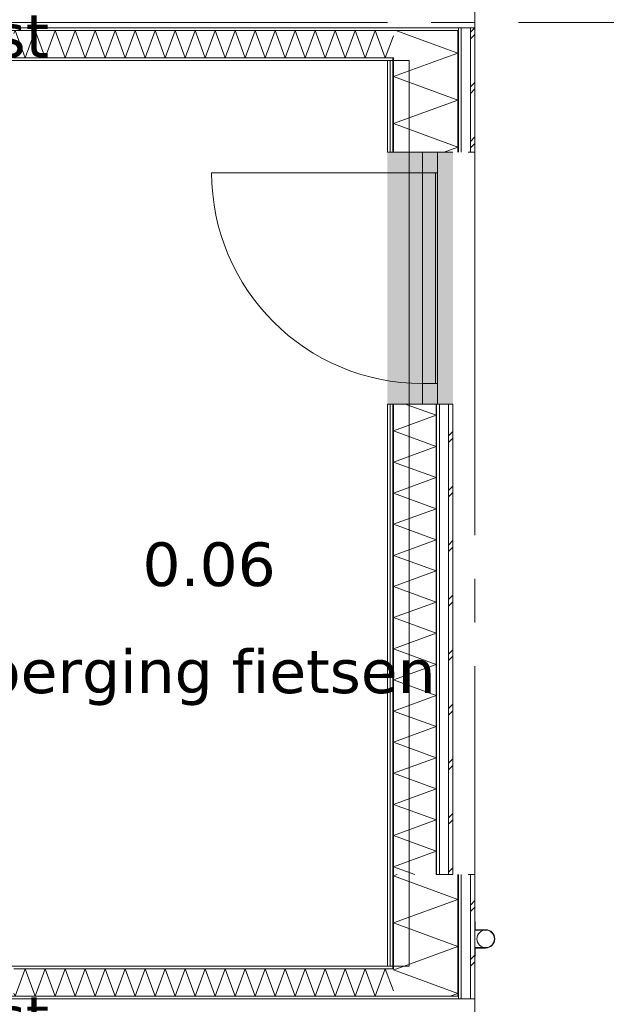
# Model space of a CAD drawing. Header units: millimetres. Extents: x -14925 to 266687, y -3550 to 35834.
# Tile 155 of 244: x 116263 to 118952, y 9000 to 13512. Entities that reach past the tile are written whole.
import ezdxf
from ezdxf.enums import TextEntityAlignment as Align

# ---------------------------------------------------------------- set-up
doc = ezdxf.new("R2010")
doc.units = ezdxf.units.MM
doc.header["$MEASUREMENT"] = 0
doc.linetypes.add('B0204', pattern=[2600, 2000, -200, 200, -200])
for name, color, linetype in [('52 Riolering.SCHOON', 7, 'Continuous'), ('A Stramien', 7, 'Continuous'), ('New_21 Buitenwanden', 7, 'Continuous'), ('New_21 Buitenwanden Afdek-arcering', 7, 'Continuous'), ('New_21 Buitenwanden Deuren', 7, 'Continuous'), ('New_21 Buitenwanden Doorsnede-arcering', 7, 'Continuous'), ('New_21 Buitenwanden Laagscheidingslijnen', 7, 'Continuous'), ('New_22 C Binnenwanden', 7, 'Continuous'), ('New_22 C Binnenwanden Doorsnede-arcering', 7, 'Continuous'), ('New_22 C Binnenwanden Laagscheidingslijnen', 7, 'Continuous'), ('New_Z Gebruiksopp', 7, 'Continuous'), ('New_Z Gebruiksopp Zone omranding', 7, 'Continuous'), ('New_Z Gebruiksopp Zone tekst', 7, 'Continuous'), ('Tekst_dim 1_ 100 .DO', 7, 'Continuous')]:
    doc.layers.add(name, color=color, linetype=linetype)
doc.styles.add('GENERATED_STYLE_1', font='verdana.ttf')
doc.styles.add('GENERATED_STYLE_2', font='verdana.ttf')
doc.dimstyles.new('GENERATED_STYLE__2', dxfattribs={"dimtxt": 400, "dimasz": 380, "dimexe": 0.18, "dimexo": 0.0625, "dimgap": 0, "dimtad": 1, "dimtih": 1, "dimtoh": 1, "dimdec": 0, "dimzin": 0, "dimdsep": 46, "dimtxsty": 'GENERATED_STYLE_2', "dimblk": 'ARROWHEAD_7', "dimblk1": 'ARROWHEAD_7', "dimblk2": 'ARROWHEAD_7', "dimcen": 0.09, "dimse1": 1, "dimse2": 1, "dimclrd": 9, "dimclre": 9, "dimclrt": 9, "dimadec": 1, "dimazin": 0, "dimtfac": 1, "dimtdec": 4, "dimtmove": 0, "dimatfit": 3, "dimfxl": 1, "dimtolj": 1, "dimtzin": 0, "dimarcsym": 0})
pattern_1 = [(90, (120873.91, 0), (-100, 0), [])]
pattern_2 = [(90, (120873.9, 0), (-346.41, 0), [0, -200]), (90, (120700.7, 100), (-346.41, 0), [0, -200])]
pattern_3 = [(180, (120873.91, 0), (0, 100), [])]
pattern_4 = [(0, (120873.91, 0), (0, 100), [])]

# ---------------------------------------------------------------- blocks, each defined once
blk = doc.blocks.new('berging fietsen_0.06_114_1', base_point=(117131.4, 11250))
at = {"layer": 'New_Z Gebruiksopp Zone tekst', "color": 2, "lineweight": 0}
for tag, style, p in [('DUMMY_941', 'GENERATED_STYLE_1', (117131.4, 11187.9)), ('DUMMY_942', 'GENERATED_STYLE_2', (117131.4, 10690.7))]:
    blk.add_attdef(tag, text='', height=200, dxfattribs=dict(at, style=style)).set_placement(p, align=Align.TOP_LEFT)
for tag, style, p in [('ROOM_NUMBER', 'GENERATED_STYLE_1', (117131.4, 11117.1)), ('ROOM_NAME', 'GENERATED_STYLE_2', (117131.4, 10626.2))]:
    blk.add_attdef(tag, text='', height=200, dxfattribs=dict(at, style=style)).set_placement(p, align=Align.TOP_CENTER)
blk = doc.blocks.new('bergkast_0.05_153_1', base_point=(115794.6, 14164.5))
at = {"layer": 'New_Z Gebruiksopp Zone tekst', "color": 2, "lineweight": 0}
for tag, style, p in [('DUMMY_941', 'GENERATED_STYLE_1', (115794.6, 14102.4)), ('DUMMY_942', 'GENERATED_STYLE_2', (115794.6, 13605.2))]:
    blk.add_attdef(tag, text='', height=200, dxfattribs=dict(at, style=style)).set_placement(p, align=Align.TOP_LEFT)
for tag, style, p in [('ROOM_NUMBER', 'GENERATED_STYLE_1', (115794.6, 14031.6)), ('ROOM_NAME', 'GENERATED_STYLE_2', (115794.6, 13539.3))]:
    blk.add_attdef(tag, text='', height=200, dxfattribs=dict(at, style=style)).set_placement(p, align=Align.TOP_CENTER)
blk = doc.blocks.new('bergkast_0.05_154_1', base_point=(115794.6, 9664.5))
at = {"layer": 'New_Z Gebruiksopp Zone tekst', "color": 2, "lineweight": 0}
for tag, style, p in [('DUMMY_941', 'GENERATED_STYLE_1', (115794.6, 9602.4)), ('DUMMY_942', 'GENERATED_STYLE_2', (115794.6, 9105.2))]:
    blk.add_attdef(tag, text='', height=200, dxfattribs=dict(at, style=style)).set_placement(p, align=Align.TOP_LEFT)
for tag, style, p in [('ROOM_NUMBER', 'GENERATED_STYLE_1', (115794.6, 9531.6)), ('ROOM_NAME', 'GENERATED_STYLE_2', (115794.6, 9039.3))]:
    blk.add_attdef(tag, text='', height=200, dxfattribs=dict(at, style=style)).set_placement(p, align=Align.TOP_CENTER)
blk = doc.blocks.new('*X2753', base_point=(120873.9, 0))
at = {"layer": 'New_21 Buitenwanden Doorsnede-arcering', "color": 7, "linetype": 'Continuous', "lineweight": 0}
for p, q in [((118228.9, 11605), (118248.9, 11625)), ((118228.9, 11575), (118248.9, 11595)), ((118228.9, 11355), (118248.9, 11375)), ((118228.9, 11325), (118248.9, 11345)), ((118228.9, 11105), (118248.9, 11125)), ((118228.9, 11075), (118248.9, 11095)), ((118228.9, 10855), (118248.9, 10875)), ((118228.9, 10825), (118248.9, 10845)), ((118228.9, 10605), (118248.9, 10625)), ((118228.9, 10575), (118248.9, 10595)), ((118228.9, 10355), (118248.9, 10375)), ((118228.9, 10325), (118248.9, 10345)), ((118228.9, 10105), (118248.9, 10125)), ((118228.9, 10075), (118248.9, 10095)), ((118228.9, 9855), (118248.9, 9875)), ((118228.9, 9825), (118248.9, 9845)), ((118228.9, 9605), (118248.9, 9625))]:
    blk.add_line(p, q, dxfattribs=at)
blk = doc.blocks.new('*X2754', base_point=(120873.9, 0))
at = {"layer": 'New_21 Buitenwanden Doorsnede-arcering', "color": 7, "linetype": 'Continuous', "lineweight": 0}
for p, q in [((118171.9, 11699.5), (118030.3, 11751)), ((118171.9, 11699.5), (117975.9, 11628.1)), ((118171.9, 11556.8), (117975.9, 11628.1)), ((118171.9, 11556.8), (117975.9, 11485.4)), ((118171.9, 11414.1), (117975.9, 11485.4)), ((118171.9, 11414.1), (117975.9, 11342.8)), ((118171.9, 11271.4), (117975.9, 11342.8)), ((118171.9, 11271.4), (117975.9, 11200.1)), ((118171.9, 11128.8), (117975.9, 11200.1)), ((118171.9, 11128.8), (117975.9, 11057.4)), ((118171.9, 10986.1), (117975.9, 11057.4)), ((118171.9, 10986.1), (117975.9, 10914.7)), ((118171.9, 10843.4), (117975.9, 10914.7)), ((118171.9, 10843.4), (117975.9, 10772.1)), ((118171.9, 10700.7), (117975.9, 10772.1)), ((118171.9, 10700.7), (117975.9, 10629.4)), ((118171.9, 10558), (117975.9, 10629.4)), ((118171.9, 10558), (117975.9, 10486.7)), ((118171.9, 10415.4), (117975.9, 10486.7)), ((118171.9, 10415.4), (117975.9, 10344)), ((118171.9, 10272.7), (117975.9, 10344)), ((118171.9, 10272.7), (117975.9, 10201.4)), ((118171.9, 10130), (117975.9, 10201.4)), ((118171.9, 10130), (117975.9, 10058.7)), ((118171.9, 9987.3), (117975.9, 10058.7)), ((118171.9, 9987.3), (117975.9, 9916)), ((118171.9, 9844.7), (117975.9, 9916)), ((118171.9, 9844.7), (117975.9, 9773.3)), ((118171.9, 9702), (117975.9, 9773.3)), ((118171.9, 9702), (117975.9, 9630.7)), ((118073.9, 9595), (117975.9, 9630.7))]:
    blk.add_line(p, q, dxfattribs=at)
blk = doc.blocks.new('D1 26[153]_1', base_point=(120873.9, 0))
at = {"layer": 'New_21 Buitenwanden Deuren', "color": 7, "linetype": 'Continuous', "lineweight": 0}
for p, q in [((117948.9, 12905), (117948.9, 12917)), ((117948.9, 12905), (117948.9, 12917)), ((117960.9, 12905), (117948.9, 12905)), ((117960.9, 12905), (117948.9, 12905)), ((117975.9, 12905), (117960.9, 12905)), ((117975.9, 12905), (117960.9, 12905)), ((118108.9, 12905), (117975.9, 12905)), ((118108.9, 12905), (117975.9, 12905)), ((118108.9, 12905), (118108.9, 12811)), ((118178.9, 12905), (118108.9, 12905)), ((118171.9, 12905), (118108.9, 12905)), ((118171.9, 12905), (118108.9, 12905)), ((118178.9, 12905), (118171.9, 12905)), ((118178.9, 12905), (118171.9, 12905)), ((118178.9, 11751), (118178.9, 12905)), ((118178.9, 12811), (118178.9, 12905)), ((118186.9, 12905), (118178.9, 12905)), ((118228.9, 12905), (118186.9, 12905)), ((118248.9, 12905), (118228.9, 12905)), ((118108.9, 12811), (117142.9, 12811)), ((118108.9, 12811), (118178.9, 12811)), ((118108.9, 11845), (118108.9, 12811)), ((118108.9, 12811), (118168.9, 12811)), ((118168.9, 12811), (118168.9, 11845)), ((118178.9, 11845), (118108.9, 11845)), ((118108.9, 11845), (118108.9, 11751)), ((118168.9, 11845), (118108.9, 11845)), ((118178.9, 11751), (118178.9, 11845)), ((117960.9, 11751), (117948.9, 11751)), ((117960.9, 11751), (117948.9, 11751)), ((117948.9, 11751), (117948.9, 11739)), ((117948.9, 11751), (117948.9, 11739)), ((117975.9, 11751), (117960.9, 11751)), ((117975.9, 11751), (117960.9, 11751)), ((118108.9, 11751), (117975.9, 11751)), ((118108.9, 11751), (117975.9, 11751)), ((118108.9, 11751), (118178.9, 11751)), ((118171.9, 11751), (118108.9, 11751)), ((118171.9, 11751), (118108.9, 11751)), ((118178.9, 11751), (118171.9, 11751)), ((118178.9, 11751), (118171.9, 11751)), ((118186.9, 11751), (118178.9, 11751)), ((118228.9, 11751), (118186.9, 11751)), ((118248.9, 11751), (118228.9, 11751))]:
    blk.add_line(p, q, dxfattribs=at)
blk.add_arc((118108.9, 12811), 966, 180, 270, dxfattribs=at)
for p in [(118178.9, 12905), (118178.9, 11751)]:
    blk.add_point(p, dxfattribs=at)
blk = doc.blocks.new('Wall_416_1', base_point=(117948.9, 9595))
at = {"layer": 'New_21 Buitenwanden Afdek-arcering', "linetype": 'Continuous', "lineweight": 0, "true_color": 0xffffff}
blk.add_hatch(color=7, dxfattribs=at).paths.add_polyline_path([(118248.9, 12905), (117948.9, 12905), (117948.9, 11751), (118248.9, 11751)])
at = {"layer": 'New_21 Buitenwanden Doorsnede-arcering', "linetype": 'Continuous', "lineweight": 0, "true_color": 0x000000}
h = blk.add_hatch(dxfattribs=at)
h.set_pattern_fill('720_Gips_0001', color=18, style=0, pattern_type=2)
h.set_pattern_definition(pattern_2)
h.paths.add_polyline_path([(117960.9, 11751), (117948.9, 11751), (117948.9, 9595), (117960.9, 9595)])
h = blk.add_hatch(dxfattribs=at)
h.set_pattern_fill('325_Houtachtig_plaatmate_E0', color=18, style=0, pattern_type=2)
h.set_pattern_definition(pattern_1)
h.paths.add_polyline_path([(117960.9, 9595), (117975.9, 9595), (117975.9, 11751), (117960.9, 11751)])
h = blk.add_hatch(dxfattribs=at)
h.set_pattern_fill('325_Houtachtig_plaatmate_E0', color=18, style=0, pattern_type=2)
h.set_pattern_definition(pattern_1)
h.paths.add_polyline_path([(118171.9, 9595), (118186.9, 9595), (118186.9, 11751), (118171.9, 11751)])
at = {"layer": 'New_21 Buitenwanden', "color": 9, "linetype": 'Continuous', "lineweight": 0}
for p, q in [((117948.9, 12905), (117948.9, 12917)), ((117960.9, 12905), (117948.9, 12905)), ((117975.9, 12905), (117960.9, 12905)), ((118108.9, 12905), (117975.9, 12905)), ((118171.9, 12905), (118108.9, 12905)), ((118178.9, 12905), (118171.9, 12905)), ((118186.9, 12905), (118178.9, 12905)), ((118228.9, 12905), (118186.9, 12905)), ((118248.9, 12905), (118228.9, 12905)), ((117948.9, 11751), (117948.9, 11739)), ((117960.9, 11751), (117948.9, 11751)), ((117975.9, 11751), (117960.9, 11751)), ((118108.9, 11751), (117975.9, 11751)), ((118171.9, 11751), (118108.9, 11751)), ((118178.9, 11751), (118171.9, 11751)), ((118186.9, 11751), (118178.9, 11751)), ((118228.9, 11751), (118186.9, 11751)), ((118248.9, 11751), (118228.9, 11751))]:
    blk.add_line(p, q, dxfattribs=at)
at = {"layer": 'New_21 Buitenwanden', "color": 9, "linetype": 'Continuous', "lineweight": 0, "flags": 128}
for points in [[(117948.9, 11751), (117948.9, 9595)], [(118248.9, 9595), (118248.9, 11751)], [(118171.9, 9595), (118248.9, 9595)]]:
    blk.add_lwpolyline(points, dxfattribs=at)
at = {"layer": 'New_21 Buitenwanden Laagscheidingslijnen', "color": 9, "linetype": 'Continuous', "lineweight": 0}
for p, q in [((117960.9, 9595), (117960.9, 11751)), ((117975.9, 9595), (117975.9, 11751)), ((118171.9, 9595), (118171.9, 11751)), ((118186.9, 9595), (118186.9, 11751)), ((118228.9, 9595), (118228.9, 11751))]:
    blk.add_line(p, q, dxfattribs=at)
at = {"layer": 'New_21 Buitenwanden', "color": 1, "lineweight": 0}
for name in ['*X2754', '*X2753']:
    blk.add_blockref(name, (120873.9, 0), dxfattribs=at)
at = {"layer": 'New_21 Buitenwanden Deuren', "color": 7, "linetype": 'Continuous', "lineweight": 0}
blk.add_blockref('D1 26[153]_1', (120873.9, 0), dxfattribs=at)
blk = doc.blocks.new('*X2793', base_point=(120873.9, 0))
at = {"layer": 'New_22 C Binnenwanden Doorsnede-arcering', "color": 7, "linetype": 'Continuous', "lineweight": 0}
for p, q in [((116287.9, 9163), (116242, 9037)), ((116287.9, 9163), (116333.7, 9037)), ((116379.6, 9163), (116333.7, 9037)), ((116379.6, 9163), (116425.5, 9037)), ((116471.3, 9163), (116425.5, 9037)), ((116471.3, 9163), (116517.2, 9037)), ((116563, 9163), (116517.2, 9037)), ((116563, 9163), (116608.9, 9037)), ((116654.8, 9163), (116608.9, 9037)), ((116654.8, 9163), (116700.6, 9037)), ((116746.5, 9163), (116700.6, 9037)), ((116746.5, 9163), (116792.3, 9037)), ((116838.2, 9163), (116792.3, 9037)), ((116838.2, 9163), (116884.1, 9037)), ((116929.9, 9163), (116884.1, 9037)), ((116929.9, 9163), (116975.8, 9037)), ((117021.6, 9163), (116975.8, 9037)), ((117021.6, 9163), (117067.5, 9037)), ((117113.4, 9163), (117067.5, 9037)), ((117113.4, 9163), (117159.2, 9037)), ((117205.1, 9163), (117159.2, 9037)), ((117205.1, 9163), (117250.9, 9037)), ((117296.8, 9163), (117250.9, 9037)), ((117296.8, 9163), (117342.7, 9037)), ((117388.5, 9163), (117342.7, 9037)), ((117388.5, 9163), (117434.4, 9037)), ((117480.3, 9163), (117434.4, 9037)), ((117480.3, 9163), (117526.1, 9037)), ((117572, 9163), (117526.1, 9037)), ((117572, 9163), (117617.8, 9037)), ((117663.7, 9163), (117617.8, 9037)), ((117663.7, 9163), (117709.6, 9037)), ((117755.4, 9163), (117709.6, 9037)), ((117755.4, 9163), (117801.3, 9037)), ((117847.1, 9163), (117801.3, 9037)), ((117847.1, 9163), (117893, 9037)), ((117938.9, 9163), (117893, 9037)), ((117938.9, 9163), (117975.9, 9061.2)), ((116236.9, 9051.1), (116242, 9037))]:
    blk.add_line(p, q, dxfattribs=at)
blk = doc.blocks.new('Wall_423_1', base_point=(111498.9, 9175))
at = {"layer": 'New_22 C Binnenwanden Doorsnede-arcering', "linetype": 'Continuous', "lineweight": 0, "true_color": 0x000000}
h = blk.add_hatch(dxfattribs=at)
h.set_pattern_fill('325_Houtachtig_plaatmate_E0', color=18, style=0, pattern_type=2)
h.set_pattern_definition(pattern_3)
h.paths.add_polyline_path([(116248.9, 9163), (117960.9, 9163), (117960.9, 9170.5), (117948.9, 9175), (116248.9, 9175)])
h = blk.add_hatch(dxfattribs=at)
h.set_pattern_fill('325_Houtachtig_plaatmate_E0', color=18, style=0, pattern_type=2)
h.set_pattern_definition(pattern_3)
h.paths.add_polyline_path([(117948.9, 9175), (117960.9, 9170.5), (117960.9, 9175)])
h = blk.add_hatch(dxfattribs=at)
h.set_pattern_fill('325_Houtachtig_plaatmate_E0', color=18, style=0, pattern_type=2)
h.set_pattern_definition(pattern_3)
h.paths.add_polyline_path([(111175.9, 9025), (118271.9, 9025), (118271.9, 9037), (111175.9, 9037)])
at = {"layer": 'New_21 Buitenwanden Laagscheidingslijnen', "color": 1, "linetype": 'Continuous', "lineweight": 0}
blk.add_line((117948.9, 9175), (117960.9, 9175), dxfattribs=at)
at = {"layer": 'New_22 C Binnenwanden', "color": 1, "linetype": 'Continuous', "lineweight": 0, "flags": 128}
for points in [[(117948.9, 9175), (116248.9, 9175)], [(111175.9, 9025), (118271.9, 9025)]]:
    blk.add_lwpolyline(points, dxfattribs=at)
at = {"layer": 'New_22 C Binnenwanden Laagscheidingslijnen', "color": 1, "linetype": 'Continuous', "lineweight": 0}
for p, q in [((117960.9, 9163), (116236.9, 9163)), ((117960.9, 9163), (117975.9, 9163)), ((117975.9, 9037), (111471.9, 9037)), ((117975.9, 9037), (118271.9, 9037))]:
    blk.add_line(p, q, dxfattribs=at)
at = {"layer": 'New_22 C Binnenwanden', "color": 1, "lineweight": 0}
blk.add_blockref('*X2793', (120873.9, 0), dxfattribs=at)
blk = doc.blocks.new('*X2801', base_point=(120873.9, 0))
at = {"layer": 'New_22 C Binnenwanden Doorsnede-arcering', "color": 7, "linetype": 'Continuous', "lineweight": 0}
for p, q in [((116236.9, 13448.9), (116242, 13463)), ((116287.9, 13337), (116242, 13463)), ((116287.9, 13337), (116333.7, 13463)), ((116379.6, 13337), (116333.7, 13463)), ((116379.6, 13337), (116425.5, 13463)), ((116471.3, 13337), (116425.5, 13463)), ((116471.3, 13337), (116517.2, 13463)), ((116563, 13337), (116517.2, 13463)), ((116563, 13337), (116608.9, 13463)), ((116654.8, 13337), (116608.9, 13463)), ((116654.8, 13337), (116700.6, 13463)), ((116746.5, 13337), (116700.6, 13463)), ((116746.5, 13337), (116792.3, 13463)), ((116838.2, 13337), (116792.3, 13463)), ((116838.2, 13337), (116884.1, 13463)), ((116929.9, 13337), (116884.1, 13463)), ((116929.9, 13337), (116975.8, 13463)), ((117021.6, 13337), (116975.8, 13463)), ((117021.6, 13337), (117067.5, 13463)), ((117113.4, 13337), (117067.5, 13463)), ((117113.4, 13337), (117159.2, 13463)), ((117205.1, 13337), (117159.2, 13463)), ((117205.1, 13337), (117250.9, 13463)), ((117296.8, 13337), (117250.9, 13463)), ((117296.8, 13337), (117342.7, 13463)), ((117388.5, 13337), (117342.7, 13463)), ((117388.5, 13337), (117434.4, 13463)), ((117480.3, 13337), (117434.4, 13463)), ((117480.3, 13337), (117526.1, 13463)), ((117572, 13337), (117526.1, 13463)), ((117572, 13337), (117617.8, 13463)), ((117663.7, 13337), (117617.8, 13463)), ((117663.7, 13337), (117709.6, 13463)), ((117755.4, 13337), (117709.6, 13463)), ((117755.4, 13337), (117801.3, 13463)), ((117847.1, 13337), (117801.3, 13463)), ((117847.1, 13337), (117893, 13463)), ((117938.9, 13337), (117893, 13463)), ((117938.9, 13337), (117975.9, 13438.8))]:
    blk.add_line(p, q, dxfattribs=at)
blk = doc.blocks.new('Wall_424_1', base_point=(111498.9, 13325))
at = {"layer": 'New_22 C Binnenwanden Doorsnede-arcering', "linetype": 'Continuous', "lineweight": 0, "true_color": 0x000000}
h = blk.add_hatch(dxfattribs=at)
h.set_pattern_fill('325_Houtachtig_plaatmate_E0', color=18, style=0, pattern_type=2)
h.set_pattern_definition(pattern_4)
h.paths.add_polyline_path([(118271.9, 13475), (111175.9, 13475), (111175.9, 13463), (118271.9, 13463)])
h = blk.add_hatch(dxfattribs=at)
h.set_pattern_fill('325_Houtachtig_plaatmate_E0', color=18, style=0, pattern_type=2)
h.set_pattern_definition(pattern_4)
h.paths.add_polyline_path([(117960.9, 13337), (116248.9, 13337), (116248.9, 13325), (117948.9, 13325), (117960.9, 13329.5)])
h = blk.add_hatch(dxfattribs=at)
h.set_pattern_fill('325_Houtachtig_plaatmate_E0', color=18, style=0, pattern_type=2)
h.set_pattern_definition(pattern_4)
h.paths.add_polyline_path([(117960.9, 13329.5), (117948.9, 13325), (117960.9, 13325)])
at = {"layer": 'New_21 Buitenwanden Laagscheidingslijnen', "color": 1, "linetype": 'Continuous', "lineweight": 0}
blk.add_line((117948.9, 13325), (117960.9, 13325), dxfattribs=at)
at = {"layer": 'New_22 C Binnenwanden', "color": 1, "linetype": 'Continuous', "lineweight": 0, "flags": 128}
for points in [[(118271.9, 13475), (111175.9, 13475)], [(116248.9, 13325), (117948.9, 13325)]]:
    blk.add_lwpolyline(points, dxfattribs=at)
at = {"layer": 'New_22 C Binnenwanden Laagscheidingslijnen', "color": 1, "linetype": 'Continuous', "lineweight": 0}
for p, q in [((111471.9, 13463), (117975.9, 13463)), ((118271.9, 13463), (117975.9, 13463)), ((116236.9, 13337), (117960.9, 13337)), ((117975.9, 13337), (117960.9, 13337))]:
    blk.add_line(p, q, dxfattribs=at)
at = {"layer": 'New_22 C Binnenwanden', "color": 1, "lineweight": 0}
blk.add_blockref('*X2801', (120873.9, 0), dxfattribs=at)
blk = doc.blocks.new('*X2948', base_point=(120873.9, 0))
at = {"layer": 'New_21 Buitenwanden Doorsnede-arcering', "color": 7, "linetype": 'Continuous', "lineweight": 0}
blk.add_line((118154.2, 13402), (117986.6, 13463), dxfattribs=at)
blk = doc.blocks.new('*X2950', base_point=(120873.9, 0))
at = {"layer": 'New_21 Buitenwanden Doorsnede-arcering', "color": 7, "linetype": 'Continuous', "lineweight": 0}
for p, q in [((118328.9, 13455), (118348.9, 13475)), ((118328.9, 13425), (118348.9, 13445)), ((118328.9, 13205), (118348.9, 13225)), ((118328.9, 13175), (118348.9, 13195)), ((118328.9, 12955), (118348.9, 12975)), ((118328.9, 12925), (118348.9, 12945))]:
    blk.add_line(p, q, dxfattribs=at)
blk = doc.blocks.new('*X2951', base_point=(120873.9, 0))
at = {"layer": 'New_21 Buitenwanden Doorsnede-arcering', "color": 7, "linetype": 'Continuous', "lineweight": 0}
for p, q in [((118211, 13337), (117975.9, 13251.4)), ((118271.9, 13143.7), (117975.9, 13251.4)), ((118271.9, 13143.7), (117975.9, 13036)), ((118271.9, 12928.2), (117975.9, 13036)), ((118271.9, 12928.2), (118208.1, 12905))]:
    blk.add_line(p, q, dxfattribs=at)
blk = doc.blocks.new('*X2952', base_point=(120873.9, 0))
at = {"layer": 'New_21 Buitenwanden Doorsnede-arcering', "color": 7, "linetype": 'Continuous', "lineweight": 0}
for q in [(118154.2, 13402), (118211, 13337)]:
    blk.add_line((118271.9, 13359.2), q, dxfattribs=at)
blk = doc.blocks.new('Wall_450_1', base_point=(117948.9, 12905))
at = {"layer": 'New_21 Buitenwanden Doorsnede-arcering', "linetype": 'Continuous', "lineweight": 0, "true_color": 0x000000}
h = blk.add_hatch(dxfattribs=at)
h.set_pattern_fill('325_Houtachtig_plaatmate_E0', color=18, style=0, pattern_type=2)
h.set_pattern_definition(pattern_1)
h.paths.add_polyline_path([(118286.9, 13475), (118271.9, 13475), (118271.9, 13463), (118286.9, 13463)])
h = blk.add_hatch(dxfattribs=at)
h.set_pattern_fill('325_Houtachtig_plaatmate_E0', color=18, style=0, pattern_type=2)
h.set_pattern_definition(pattern_1)
h.paths.add_polyline_path([(118286.9, 13463), (118271.9, 13463), (118271.9, 13446.1), (118286.9, 13451.8)])
h = blk.add_hatch(dxfattribs=at)
h.set_pattern_fill('325_Houtachtig_plaatmate_E0', color=18, style=0, pattern_type=2)
h.set_pattern_definition(pattern_1)
h.paths.add_polyline_path([(118286.9, 12905), (118286.9, 13451.8), (118271.9, 13446.1), (118271.9, 12905)])
h = blk.add_hatch(dxfattribs=at)
h.set_pattern_fill('720_Gips_0001', color=18, style=0, pattern_type=2)
h.set_pattern_definition(pattern_2)
h.paths.add_polyline_path([(117948.9, 13325), (117948.9, 12905), (117960.9, 12905), (117960.9, 13325)])
h = blk.add_hatch(dxfattribs=at)
h.set_pattern_fill('325_Houtachtig_plaatmate_E0', color=18, style=0, pattern_type=2)
h.set_pattern_definition(pattern_1)
h.paths.add_polyline_path([(117975.9, 13337), (117960.9, 13337), (117960.9, 13329.5), (117975.9, 13335.1)])
h = blk.add_hatch(dxfattribs=at)
h.set_pattern_fill('325_Houtachtig_plaatmate_E0', color=18, style=0, pattern_type=2)
h.set_pattern_definition(pattern_1)
h.paths.add_polyline_path([(117975.9, 13325), (117975.9, 13335.1), (117960.9, 13329.5), (117960.9, 13325)])
h = blk.add_hatch(dxfattribs=at)
h.set_pattern_fill('325_Houtachtig_plaatmate_E0', color=18, style=0, pattern_type=2)
h.set_pattern_definition(pattern_1)
h.paths.add_polyline_path([(117960.9, 13325), (117960.9, 12905), (117975.9, 12905), (117975.9, 13325)])
at = {"layer": 'New_21 Buitenwanden', "color": 9, "linetype": 'Continuous', "lineweight": 0, "flags": 128}
for points in [[(118348.9, 12905), (118348.9, 13475)], [(117948.9, 13325), (117948.9, 12905)], [(118328.9, 12905), (118318.9, 12905)], [(118348.9, 12905), (118328.9, 12905)]]:
    blk.add_lwpolyline(points, dxfattribs=at)
at = {"layer": 'New_21 Buitenwanden Laagscheidingslijnen', "color": 9, "linetype": 'Continuous', "lineweight": 0}
for p, q in [((118286.9, 12905), (118286.9, 13451.8)), ((118328.9, 12905), (118328.9, 13467.5)), ((118271.9, 13337), (118271.9, 13446.1)), ((117960.9, 12905), (117960.9, 13325)), ((117975.9, 13325), (117975.9, 13335.1)), ((117975.9, 12905), (117975.9, 13325)), ((118271.9, 12905), (118271.9, 13337))]:
    blk.add_line(p, q, dxfattribs=at)
at = {"layer": 'New_21 Buitenwanden Laagscheidingslijnen', "color": 1, "linetype": 'Continuous', "lineweight": 0}
blk.add_line((117948.9, 13325), (117960.9, 13325), dxfattribs=at)
at = {"layer": 'New_22 C Binnenwanden', "color": 9, "linetype": 'Continuous', "lineweight": 0, "flags": 128}
for points in [[(118286.9, 13475), (118271.9, 13475)], [(118328.9, 13475), (118286.9, 13475)], [(118348.9, 13475), (118328.9, 13475)]]:
    blk.add_lwpolyline(points, dxfattribs=at)
at = {"layer": 'New_22 C Binnenwanden Laagscheidingslijnen', "color": 1, "linetype": 'Continuous', "lineweight": 0}
for p, q in [((118271.9, 13463), (117975.9, 13463)), ((117975.9, 13337), (117960.9, 13337))]:
    blk.add_line(p, q, dxfattribs=at)
at = {"layer": 'New_22 C Binnenwanden Laagscheidingslijnen', "color": 9, "linetype": 'Continuous', "lineweight": 0}
for p, q in [((118271.9, 13463), (118271.9, 13446.1)), ((118286.9, 13475), (118286.9, 13463)), ((118286.9, 13463), (118286.9, 13451.8)), ((118328.9, 13475), (118328.9, 13467.5)), ((117975.9, 13337), (117975.9, 13335.1))]:
    blk.add_line(p, q, dxfattribs=at)
at = {"layer": 'New_21 Buitenwanden', "color": 1, "lineweight": 0}
for name in ['*X2948', '*X2950', '*X2952', '*X2951']:
    blk.add_blockref(name, (120873.9, 0), dxfattribs=at)
blk = doc.blocks.new('*X2955', base_point=(120873.9, 0))
at = {"layer": 'New_21 Buitenwanden Doorsnede-arcering', "color": 7, "linetype": 'Continuous', "lineweight": 0}
for p, q in [((117985.9, 9161.1), (117975.9, 9157.5)), ((118271.9, 9049.8), (117975.9, 9157.5)), ((118271.9, 9049.8), (118236.9, 9037))]:
    blk.add_line(p, q, dxfattribs=at)
blk = doc.blocks.new('*X2957', base_point=(120873.9, 0))
at = {"layer": 'New_21 Buitenwanden Doorsnede-arcering', "color": 7, "linetype": 'Continuous', "lineweight": 0}
for p, q in [((118328.9, 9455), (118348.9, 9475)), ((118328.9, 9425), (118348.9, 9445)), ((118328.9, 9205), (118348.9, 9225)), ((118328.9, 9175), (118348.9, 9195))]:
    blk.add_line(p, q, dxfattribs=at)
blk = doc.blocks.new('*X2958', base_point=(120873.9, 0))
at = {"layer": 'New_21 Buitenwanden Doorsnede-arcering', "color": 7, "linetype": 'Continuous', "lineweight": 0}
blk.add_line((117991, 9163), (117985.9, 9161.1), dxfattribs=at)
blk = doc.blocks.new('*X2959', base_point=(120873.9, 0))
at = {"layer": 'New_21 Buitenwanden Doorsnede-arcering', "color": 7, "linetype": 'Continuous', "lineweight": 0}
for p, q in [((117994, 9595), (117975.9, 9588.4)), ((118271.9, 9480.7), (117975.9, 9588.4)), ((118271.9, 9480.7), (117975.9, 9373)), ((118271.9, 9265.2), (117975.9, 9373)), ((118271.9, 9265.2), (117991, 9163))]:
    blk.add_line(p, q, dxfattribs=at)
blk = doc.blocks.new('Wall_451_1', base_point=(117948.9, 9175))
at = {"layer": 'New_21 Buitenwanden Doorsnede-arcering', "linetype": 'Continuous', "lineweight": 0, "true_color": 0x000000}
h = blk.add_hatch(dxfattribs=at)
h.set_pattern_fill('720_Gips_0001', color=18, style=0, pattern_type=2)
h.set_pattern_definition(pattern_2)
h.paths.add_polyline_path([(117960.9, 9175), (117960.9, 9595), (117948.9, 9595), (117948.9, 9175)])
h = blk.add_hatch(dxfattribs=at)
h.set_pattern_fill('325_Houtachtig_plaatmate_E0', color=18, style=0, pattern_type=2)
h.set_pattern_definition(pattern_1)
h.paths.add_polyline_path([(117975.9, 9175), (117975.9, 9595), (117960.9, 9595), (117960.9, 9175)])
h = blk.add_hatch(dxfattribs=at)
h.set_pattern_fill('325_Houtachtig_plaatmate_E0', color=18, style=0, pattern_type=2)
h.set_pattern_definition(pattern_1)
h.paths.add_polyline_path([(118286.9, 9048.3), (118286.9, 9595), (118271.9, 9595), (118271.9, 9053.9)])
h = blk.add_hatch(dxfattribs=at)
h.set_pattern_fill('325_Houtachtig_plaatmate_E0', color=18, style=0, pattern_type=2)
h.set_pattern_definition(pattern_1)
h.paths.add_polyline_path([(117960.9, 9175), (117960.9, 9170.5), (117975.9, 9164.9), (117975.9, 9175)])
h = blk.add_hatch(dxfattribs=at)
h.set_pattern_fill('325_Houtachtig_plaatmate_E0', color=18, style=0, pattern_type=2)
h.set_pattern_definition(pattern_1)
h.paths.add_polyline_path([(117960.9, 9163), (117975.9, 9163), (117975.9, 9164.9), (117960.9, 9170.5)])
h = blk.add_hatch(dxfattribs=at)
h.set_pattern_fill('325_Houtachtig_plaatmate_E0', color=18, style=0, pattern_type=2)
h.set_pattern_definition(pattern_1)
h.paths.add_polyline_path([(118271.9, 9037), (118286.9, 9037), (118286.9, 9048.3), (118271.9, 9053.9)])
h = blk.add_hatch(dxfattribs=at)
h.set_pattern_fill('325_Houtachtig_plaatmate_E0', color=18, style=0, pattern_type=2)
h.set_pattern_definition(pattern_1)
h.paths.add_polyline_path([(118271.9, 9025), (118286.9, 9025), (118286.9, 9037), (118271.9, 9037)])
at = {"layer": 'New_21 Buitenwanden', "color": 9, "linetype": 'Continuous', "lineweight": 0, "flags": 128}
for points in [[(117948.9, 9595), (117948.9, 9175)], [(118328.9, 9595), (118318.9, 9595)], [(118348.9, 9595), (118328.9, 9595)], [(118348.9, 9025), (118348.9, 9595)]]:
    blk.add_lwpolyline(points, dxfattribs=at)
at = {"layer": 'New_21 Buitenwanden Laagscheidingslijnen', "color": 9, "linetype": 'Continuous', "lineweight": 0}
for p, q in [((117960.9, 9175), (117960.9, 9595)), ((117975.9, 9175), (117975.9, 9595)), ((118271.9, 9163), (118271.9, 9595)), ((118286.9, 9048.3), (118286.9, 9595)), ((118328.9, 9032.5), (118328.9, 9595)), ((117975.9, 9164.9), (117975.9, 9175)), ((118271.9, 9053.9), (118271.9, 9163))]:
    blk.add_line(p, q, dxfattribs=at)
at = {"layer": 'New_21 Buitenwanden Laagscheidingslijnen', "color": 1, "linetype": 'Continuous', "lineweight": 0}
blk.add_line((117948.9, 9175), (117960.9, 9175), dxfattribs=at)
at = {"layer": 'New_22 C Binnenwanden', "color": 9, "linetype": 'Continuous', "lineweight": 0, "flags": 128}
for points in [[(118286.9, 9025), (118271.9, 9025)], [(118328.9, 9025), (118286.9, 9025)], [(118348.9, 9025), (118328.9, 9025)]]:
    blk.add_lwpolyline(points, dxfattribs=at)
at = {"layer": 'New_22 C Binnenwanden Laagscheidingslijnen', "color": 1, "linetype": 'Continuous', "lineweight": 0}
for p, q in [((117960.9, 9163), (117975.9, 9163)), ((117975.9, 9037), (118271.9, 9037))]:
    blk.add_line(p, q, dxfattribs=at)
at = {"layer": 'New_22 C Binnenwanden Laagscheidingslijnen', "color": 9, "linetype": 'Continuous', "lineweight": 0}
for p, q in [((117975.9, 9163), (117975.9, 9164.9)), ((118271.9, 9037), (118271.9, 9053.9)), ((118286.9, 9037), (118286.9, 9048.3)), ((118286.9, 9025), (118286.9, 9037)), ((118328.9, 9025), (118328.9, 9032.5))]:
    blk.add_line(p, q, dxfattribs=at)
at = {"layer": 'New_21 Buitenwanden', "color": 1, "lineweight": 0}
for name in ['*X2959', '*X2957', '*X2955', '*X2958']:
    blk.add_blockref(name, (120873.9, 0), dxfattribs=at)
blk = doc.blocks.new('Standard grid marker_2')
at = {"layer": 'A Stramien', "color": 7, "linetype": 'B0204', "lineweight": 0}
blk.add_line((1000, 0), (24500, 0), dxfattribs=at)
at = {"layer": 'A Stramien', "color": 9, "lineweight": 0, "style": 'GENERATED_STYLE_2'}
blk.add_attdef('AC_MarkerText_1', text='', height=400, rotation=90, dxfattribs=at).set_placement((-948.6, -142.5), align=Align.TOP_CENTER)
blk = doc.blocks.new('Standard grid marker_4')
at = {"layer": 'A Stramien', "color": 7, "linetype": 'B0204', "lineweight": 0}
blk.add_line((1000, 0), (12450, 0), dxfattribs=at)
at = {"layer": 'A Stramien', "color": 9, "lineweight": 0, "style": 'GENERATED_STYLE_2'}
blk.add_attdef('AC_MarkerText_1', text='', height=400, rotation=180, dxfattribs=at).set_placement((-600, -491.1), align=Align.TOP_CENTER)
blk = doc.blocks.new('Regenpijp 26[166]_1', base_point=(118388.9, 9300))
at = {"layer": '52 Riolering.SCHOON', "color": 7, "linetype": 'Continuous', "lineweight": 0, "flags": 128}
for points in [[(118348.9, 9220), (118348.9, 9259.8), (118398.9, 9259.8, 1), (118398.9, 9340.2), (118348.9, 9340.2), (118348.9, 9380), (118350.9, 9380), (118350.9, 9342), (118398.9, 9342, -1), (118398.9, 9258), (118350.9, 9258), (118350.9, 9220)], [(118348.9, 9220), (118348.9, 9259.8), (118398.9, 9259.8, 1), (118398.9, 9340.2), (118348.9, 9340.2), (118348.9, 9380), (118350.9, 9380), (118350.9, 9342), (118398.9, 9342, -1), (118398.9, 9258), (118350.9, 9258), (118350.9, 9220)], [(118348.9, 9220), (118348.9, 9259.8), (118398.9, 9259.8, 1), (118398.9, 9340.2), (118348.9, 9340.2), (118348.9, 9380), (118350.9, 9380), (118350.9, 9342), (118398.9, 9342, -1), (118398.9, 9258), (118350.9, 9258), (118350.9, 9220)], [(118348.9, 9220), (118348.9, 9259.8), (118398.9, 9259.8, 1), (118398.9, 9340.2), (118348.9, 9340.2), (118348.9, 9380), (118350.9, 9380), (118350.9, 9342), (118398.9, 9342, -1), (118398.9, 9258), (118350.9, 9258), (118350.9, 9220)], [(118348.9, 9220), (118348.9, 9259.8), (118398.9, 9259.8, 1), (118398.9, 9340.2), (118348.9, 9340.2), (118348.9, 9380), (118350.9, 9380), (118350.9, 9342), (118398.9, 9342, -1), (118398.9, 9258), (118350.9, 9258), (118350.9, 9220)], [(118348.9, 9220), (118348.9, 9259.8), (118398.9, 9259.8, 1), (118398.9, 9340.2), (118348.9, 9340.2), (118348.9, 9380), (118350.9, 9380), (118350.9, 9342), (118398.9, 9342, -1), (118398.9, 9258), (118350.9, 9258), (118350.9, 9220)], [(118348.9, 9220), (118348.9, 9259.8), (118398.9, 9259.8, 1), (118398.9, 9340.2), (118348.9, 9340.2), (118348.9, 9380), (118350.9, 9380), (118350.9, 9342), (118398.9, 9342, -1), (118398.9, 9258), (118350.9, 9258), (118350.9, 9220)], [(118348.9, 9220), (118348.9, 9259.8), (118398.9, 9259.8, 1), (118398.9, 9340.2), (118348.9, 9340.2), (118348.9, 9380), (118350.9, 9380), (118350.9, 9342), (118398.9, 9342, -1), (118398.9, 9258), (118350.9, 9258), (118350.9, 9220)], [(118398.9, 9340, 1), (118398.9, 9260, 1)]]:
    blk.add_lwpolyline(points, format="xyb", close=True, dxfattribs=at)
blk = doc.blocks.new('*D3814', base_point=(120873.9, 0))
at = {"layer": 'Tekst_dim 1_ 100 .DO', "color": 9, "linetype": 'Continuous', "lineweight": 0}
for p, q in [((120873.9, 19125), (120873.9, 19875)), ((118448.9, 19500), (120848.9, 19500)), ((120848.9, 19500), (120973.9, 19500))]:
    blk.add_line(p, q, dxfattribs=at)
blk.add_circle((120873.9, 19500), 100, dxfattribs=at)
blk = doc.blocks.new('ARROWHEAD_7')
at = {"color": 0, "linetype": 'Continuous', "lineweight": 0}
for p, q in [((0, -0.25), (0, 0.25)), ((0, 0), (-1, 0)), ((-0.25, 0), (0.25, 0))]:
    blk.add_line(p, q, dxfattribs=at)
blk.add_circle((0, 0), 0.25, dxfattribs=at)

msp = doc.modelspace()

# ---------------------------------------------------------------- linework, layer by layer
at = {"layer": 'New_Z Gebruiksopp Zone omranding', "color": 151, "linetype": 'Continuous', "lineweight": 0, "true_color": 0x94b5eb, "flags": 128}
msp.add_lwpolyline([(118048.9, 9175), (118048.9, 13325), (116213.9, 13325), (116213.9, 9175)], close=True, dxfattribs=at)

# ---------------------------------------------------------------- block references
at = {"layer": '52 Riolering.SCHOON', "color": 7, "linetype": 'Continuous', "lineweight": 0}
msp.add_blockref('Regenpijp 26[166]_1', (118388.9, 9300), dxfattribs=at)
at = {"layer": 'A Stramien', "color": 1, "linetype": 'Continuous', "lineweight": 0, "zscale": 1000, "rotation": 270}
msp.add_blockref('Standard grid marker_2', (118348.9, 21950), dxfattribs=at)
at = {"layer": 'A Stramien', "color": 1, "linetype": 'Continuous', "lineweight": 0, "xscale": -1, "zscale": 1000, "rotation": 180}
msp.add_blockref('Standard grid marker_4', (107148.9, 13500), dxfattribs=at)
at = {"layer": 'New_21 Buitenwanden', "color": 1, "lineweight": 0}
for name, p in [('Wall_450_1', (117948.9, 12905)), ('Wall_416_1', (117948.9, 9595)), ('Wall_451_1', (117948.9, 9175))]:
    msp.add_blockref(name, p, dxfattribs=at)
at = {"layer": 'New_22 C Binnenwanden', "color": 1, "lineweight": 0}
for name, p in [('Wall_424_1', (111498.9, 13325)), ('Wall_423_1', (111498.9, 9175))]:
    msp.add_blockref(name, p, dxfattribs=at)
at = {"layer": 'New_Z Gebruiksopp', "color": 2, "linetype": 'Continuous', "lineweight": 0}
for name, p, values in [('bergkast_0.05_153_1', (115794.6, 14164.5), {'ROOM_NAME': 'bergkast', 'ROOM_NUMBER': '0.05'}), ('berging fietsen_0.06_114_1', (117131.4, 11250), {'ROOM_NAME': 'berging fietsen', 'ROOM_NUMBER': '0.06'}), ('bergkast_0.05_154_1', (115794.6, 9664.5), {'ROOM_NAME': 'bergkast', 'ROOM_NUMBER': '0.05'})]:
    msp.add_blockref(name, p, dxfattribs=at).add_auto_attribs(values)

# ---------------------------------------------------------------- dimensions: what is measured, and where the dimension line sits
at = {"layer": 'Tekst_dim 1_ 100 .DO', "color": 9, "linetype": 'Continuous', "lineweight": 0}
dim = msp.add_linear_dim(base=(120873.9, 19500), p1=(120748.9, 18000), p2=(120873.9, 9250), dimstyle='GENERATED_STYLE__2', dxfattribs=at)
dim.commit()
dim.dimension.update_dxf_attribs({"geometry": '*D3814', "text_midpoint": (121430.5, 19220), "dimtype": 160})

doc.saveas('drawing.dxf')
